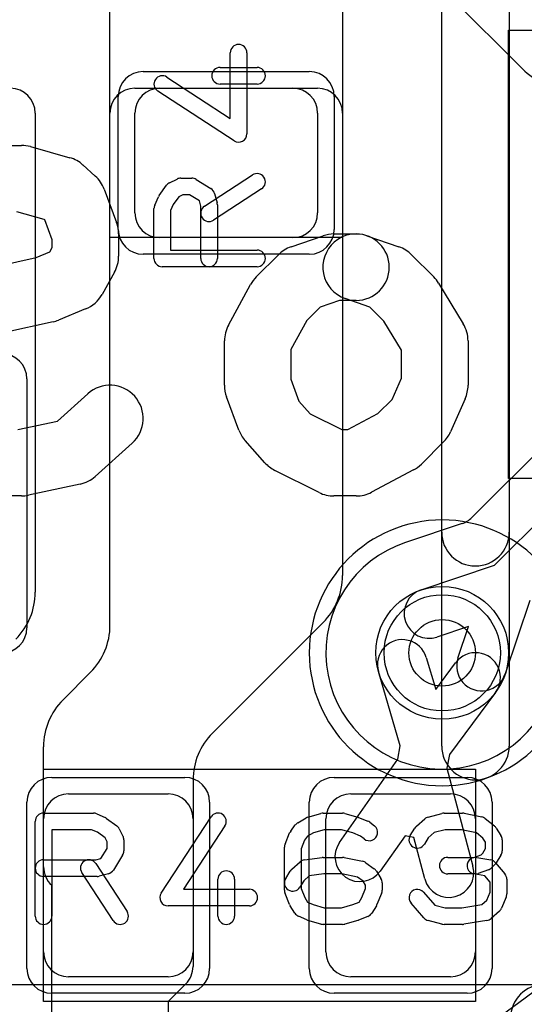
# Model space of a CAD drawing. Extents: x 0 to 20.5, y -0.5 to 20.
# Tile 10 of 21: x 3 to 4.5, y 9.4 to 12.4. Entities that reach past the tile are written whole.
import ezdxf

# ---------------------------------------------------------------- set-up
doc = ezdxf.new("R2010")
doc.units = 0
for name, color, linetype in [('Hole', 1, 'CONTINUOUS'), ('L1', 3, 'CONTINUOUS'), ('L2', 3, 'CONTINUOUS'), ('L3', 3, 'CONTINUOUS'), ('L4', 3, 'CONTINUOUS'), ('MetalMask-A', 176, 'CONTINUOUS'), ('PartsArea-A', 111, 'CONTINUOUS'), ('PartsSilk-A', 221, 'CONTINUOUS'), ('PartsSilk-B', 221, 'CONTINUOUS'), ('Resist-A', 2, 'CONTINUOUS'), ('Resist-B', 2, 'CONTINUOUS'), ('Silk-A', 140, 'CONTINUOUS'), ('Silk-B', 140, 'CONTINUOUS')]:
    doc.layers.add(name, color=color, linetype=linetype)

msp = doc.modelspace()

# ---------------------------------------------------------------- linework, layer by layer
at = {"layer": 'Hole'}
msp.add_circle((4.3, 10.5), 0.1, dxfattribs=at)
at = {"layer": 'L1'}
for p, q in [((4.54142, 12.25858), (4.25858, 12.54142)), ((3.37497, 12.2), (3.92503, 12.2)), ((3.45, 12.2), (3.85, 12.2)), ((3.075, 12.12503), (3.075, 10.68284)), ((3.3, 10.58284), (3.3, 12.12503)), ((3.375, 11.825), (3.375, 12.125)), ((3.925, 12.125), (3.925, 11.825)), ((4, 12.12503), (4, 10.73284)), ((3.85, 11.75), (3.45, 11.75)), ((3.94142, 10.59142), (3.60858, 10.25858)), ((4.25203, 10.48588), (4.28031, 10.38975)), ((4.28031, 10.38975), (4.34011, 10.47015)), ((3.15858, 10.35858), (3.24142, 10.44142)), ((4.17385, 10.22015), (4.10813, 10.44356)), ((4.46047, 10.38063), (4.32151, 10.19379)), ((3.1, 9.85589), (3.1, 10.21716)), ((4.16658, 10.17951), (4.17385, 10.22015)), ((3.99087, 9.92931), (4.16658, 10.17951)), ((4.32151, 10.19379), (4.31424, 10.15316)), ((4.31424, 10.15316), (4.3925, 9.8576)), ((3.55, 10.11716), (3.55, 9.55605)), ((3.175, 10.075), (3.475, 10.075)), ((4.025, 10.075), (4.325, 10.075)), ((3.1, 9.6), (3.1, 10)), ((3.55, 10), (3.55, 9.6)), ((3.95, 9.6), (3.95, 10)), ((4.4, 10), (4.4, 9.6)), ((4.188, 9.949), (4.11363, 9.84311)), ((4.21438, 9.94429), (4.188, 9.949)), ((4.2475, 9.8192), (4.21438, 9.94429)), ((3.125, 8.72497), (3.125, 9.8)), ((4.17884, 9.1881), (4.71587, 9.5838)), ((3.475, 9.525), (3.175, 9.525)), ((4.325, 9.525), (4.025, 9.525)), ((3.52804, 9.50304), (3.475, 9.45)), ((3.475, 9.45), (3.475, 8.72497))]:
    msp.add_line(p, q, dxfattribs=at)
msp.add_circle((4.3, 10.5), 0.2, dxfattribs=at)
for centre, radius, start, end in [((4.68284, 12.4), 0.2, -135, -90), ((3.00003, 12.12503), 0.07497, 0, 90), ((3.37497, 12.12503), 0.07497, 90, 180), ((3.45, 12.125), 0.075, 90, 180), ((3.85, 12.125), 0.075, 0, 90), ((3.92503, 12.12503), 0.07497, 0, 90), ((3.45, 11.825), 0.075, 180, -90), ((3.85, 11.825), 0.075, -90, 0), ((3.8, 10.73284), 0.2, -45, 0), ((2.875, 10.68284), 0.2, -45, 0), ((3.1, 10.58284), 0.2, -45, 0), ((4.18008, 10.46472), 0.075, 16.38825, -163.60852), ((4.40029, 10.42539), 0.075, -36.64072, 143.35972), ((3.3, 10.21716), 0.2, 135, 180), ((3.75, 10.11716), 0.2, 135, 180), ((3.175, 10), 0.075, 90, 180), ((3.475, 10), 0.075, 0, 90), ((4.025, 10), 0.075, 90, 180), ((4.325, 10), 0.075, 0, 90), ((4.05225, 9.88621), 0.075, 144.92412, -35.07998), ((3.17497, 9.85589), 0.07497, 180, -131.79919), ((4.32, 9.8384), 0.075, -165.167, 14.82997), ((3.175, 9.6), 0.075, 180, -90), ((3.475, 9.6), 0.075, -90, 0), ((4.025, 9.6), 0.075, 180, -90), ((4.325, 9.6), 0.075, -90, 0), ((3.47503, 9.55605), 0.07497, -45, 0)]:
    msp.add_arc(centre, radius, start, end, dxfattribs=at)
at = {"layer": 'L2'}
for start, end in [(90, -90), (-90, 90)]:
    msp.add_arc((4.3, 10.5), 0.40004, start, end, dxfattribs=at)
at = {"layer": 'L3'}
for start, end in [(90, -90), (-90, 90)]:
    msp.add_arc((4.3, 10.5), 0.40004, start, end, dxfattribs=at)
at = {"layer": 'L4'}
for p, q in [((6.24799, 12.76623), (4.38883, 10.90709)), ((4.45745, 10.76351), (5.39951, 11.70557)), ((4.35959, 10.889), (4.18983, 10.83225)), ((4.23659, 10.68968), (4.45745, 10.76351)), ((4.56351, 10.65745), (4.48968, 10.43659)), ((4.37919, 10.57919), (4.28415, 10.54742)), ((4.34742, 10.48415), (4.37919, 10.57919))]:
    msp.add_line(p, q, dxfattribs=at)
msp.add_circle((4.3, 10.5), 0.2, dxfattribs=at)
for centre, radius, start, end in [((4.33582, 10.9601), 0.07497, -71.5143, -45), ((4.3, 10.5), 0.35004, 108.36921, -18.34488), ((4.16606, 10.90335), 0.07497, -71.62789, -71.5143), ((4.26037, 10.61855), 0.075, 108.48568, -71.51587), ((4.41855, 10.46037), 0.075, 161.51432, -18.48413)]:
    msp.add_arc(centre, radius, start, end, dxfattribs=at)
at = {"layer": 'MetalMask-A'}
for p, q in [((3.45, 12.2), (3.85, 12.2)), ((3.375, 11.825), (3.375, 12.125)), ((3.925, 12.125), (3.925, 11.825)), ((3.85, 11.75), (3.45, 11.75)), ((3.175, 10.075), (3.475, 10.075)), ((4.025, 10.075), (4.325, 10.075)), ((3.1, 9.6), (3.1, 10)), ((3.55, 10), (3.55, 9.6)), ((3.95, 9.6), (3.95, 10)), ((4.4, 10), (4.4, 9.6)), ((3.475, 9.525), (3.175, 9.525)), ((4.325, 9.525), (4.025, 9.525))]:
    msp.add_line(p, q, dxfattribs=at)
for centre, start, end in [((3.45, 12.125), 90, 180), ((3.85, 12.125), 0, 90), ((3.45, 11.825), 180, -90), ((3.85, 11.825), -90, 0), ((3.175, 10), 90, 180), ((3.475, 10), 0, 90), ((4.025, 10), 90, 180), ((4.325, 10), 0, 90), ((3.175, 9.6), 180, -90), ((3.475, 9.6), -90, 0), ((4.025, 9.6), 180, -90), ((4.325, 9.6), -90, 0)]:
    msp.add_arc(centre, 0.075, start, end, dxfattribs=at)
at = {"layer": 'PartsArea-A'}
for p, q in [((3.3, 11.75), (3.3, 13.05)), ((4, 13.05), (4, 11.75)), ((4.5, 11.025), (4.5, 12.375)), ((4.5, 12.375), (4.7, 12.375)), ((4, 11.75), (3.3, 11.75)), ((4.7, 11.025), (4.5, 11.025)), ((3.1, 10.15), (4.4, 10.15)), ((3.1, 9.45), (3.1, 10.15)), ((4.4, 10.15), (4.4, 9.45)), ((4.4, 9.45), (3.1, 9.45))]:
    msp.add_line(p, q, dxfattribs=at)
at = {"layer": 'PartsSilk-A'}
for p, q in [((4.2984, 10.21919), (4.2984, 13.45)), ((4.5016, 13.45), (4.5016, 10.21919)), ((3.66204, 12.10869), (3.66204, 12.30694)), ((3.71204, 12.30694), (3.71204, 12.0625)), ((3.63148, 12.2625), (3.74259, 12.2625)), ((3.47108, 12.23343), (3.66204, 12.10869)), ((3.67337, 12.04157), (3.44374, 12.19157)), ((3.74259, 12.2125), (3.63148, 12.2125)), ((3.47956, 11.91542), (3.50178, 11.92653)), ((3.51296, 11.92917), (3.5463, 11.92917)), ((3.55955, 11.92537), (3.60399, 11.89759)), ((3.58447, 11.84453), (3.72891, 11.93898)), ((3.4483, 11.8772), (3.47052, 11.90776)), ((3.75627, 11.89714), (3.61183, 11.80269)), ((3.43456, 11.84765), (3.44567, 11.87265)), ((3.50737, 11.87343), (3.49029, 11.84993)), ((3.51886, 11.87917), (3.50737, 11.87343)), ((3.53913, 11.87917), (3.51886, 11.87917)), ((3.56913, 11.86042), (3.53913, 11.87917)), ((3.57315, 11.84533), (3.56913, 11.86042)), ((3.6149, 11.88283), (3.62231, 11.85505)), ((3.43241, 11.6875), (3.43241, 11.8375)), ((3.49029, 11.84993), (3.48241, 11.8322)), ((3.48241, 11.8322), (3.48241, 11.7125)), ((3.57315, 11.6875), (3.57315, 11.84533)), ((3.62315, 11.84861), (3.62315, 11.6875)), ((3.48241, 11.7125), (3.74259, 11.7125)), ((3.74259, 11.6625), (3.45741, 11.6625)), ((3.075, 9.70741), (3.075, 9.99259)), ((3.1, 10.01759), (3.25, 10.01759)), ((3.26015, 10.01544), (3.28515, 10.00433)), ((3.2897, 10.0017), (3.32026, 9.97948)), ((3.45407, 9.77663), (3.60407, 10.00626)), ((3.86504, 9.98818), (3.89004, 10.00299)), ((3.89591, 10.00552), (3.9348, 10.01663)), ((3.94167, 10.01759), (4, 10.01759)), ((4.00687, 10.01663), (4.04576, 10.00552)), ((4.04817, 10.00469), (4.07595, 9.99358)), ((4.22228, 9.97795), (4.24728, 10.00017)), ((4.25745, 10.00564), (4.29912, 10.01675)), ((4.30556, 10.01759), (4.36111, 10.01759)), ((4.36626, 10.01705), (4.41904, 10.00594)), ((4.42951, 10.001), (4.45729, 9.97878)), ((3.2447, 9.96759), (3.125, 9.96759)), ((3.125, 9.96759), (3.125, 9.70741)), ((3.26243, 9.95971), (3.2447, 9.96759)), ((3.32792, 9.97044), (3.33903, 9.94822)), ((3.64593, 9.97892), (3.52119, 9.78796)), ((3.84389, 9.96315), (3.85778, 9.98167)), ((3.94517, 9.96759), (3.91275, 9.95833)), ((3.9965, 9.96759), (3.94517, 9.96759)), ((4.03079, 9.95779), (3.9965, 9.96759)), ((4.08229, 9.98989), (4.09618, 9.97878)), ((4.2038, 9.95029), (4.21769, 9.97251)), ((4.30884, 9.96759), (4.27606, 9.95885)), ((4.35851, 9.96759), (4.30884, 9.96759)), ((4.40292, 9.95824), (4.35851, 9.96759)), ((4.46287, 9.97251), (4.47676, 9.95029)), ((3.28593, 9.94263), (3.26243, 9.95971)), ((3.29167, 9.93114), (3.28593, 9.94263)), ((3.29167, 9.91087), (3.29167, 9.93114)), ((3.34167, 9.93704), (3.34167, 9.9037)), ((3.82692, 9.92442), (3.84081, 9.95776)), ((3.88577, 9.93565), (3.875, 9.90981)), ((3.8948, 9.94769), (3.88577, 9.93565)), ((3.91275, 9.95833), (3.8948, 9.94769)), ((4.05395, 9.94853), (4.03079, 9.95779)), ((4.06494, 9.93974), (4.05395, 9.94853)), ((4.25818, 9.94296), (4.2462, 9.92379)), ((4.27606, 9.95885), (4.25818, 9.94296)), ((4.42273, 9.9424), (4.40292, 9.95824)), ((4.43056, 9.92987), (4.42273, 9.9424)), ((4.48056, 9.93704), (4.48056, 9.9037)), ((3.27292, 9.88087), (3.29167, 9.91087)), ((3.825, 9.78519), (3.825, 9.91481)), ((3.875, 9.90981), (3.875, 9.79019)), ((4.42198, 9.89715), (4.43056, 9.91087)), ((4.43056, 9.91087), (4.43056, 9.92987)), ((3.1, 9.87685), (3.25783, 9.87685)), ((3.25783, 9.87685), (3.27292, 9.88087)), ((3.33787, 9.89045), (3.31009, 9.84601)), ((3.88541, 9.87661), (3.93819, 9.88402)), ((3.94167, 9.88426), (4, 9.88426)), ((4.0049, 9.88377), (4.06046, 9.87266)), ((4.31667, 9.88426), (4.3956, 9.88426)), ((4.3956, 9.88426), (4.4168, 9.89197)), ((4.40438, 9.88387), (4.44605, 9.87646)), ((4.4168, 9.89197), (4.42198, 9.89715)), ((4.47676, 9.89045), (4.46287, 9.86823)), ((3.25703, 9.86553), (3.35148, 9.72109)), ((3.8288, 9.82066), (3.84269, 9.84288)), ((3.84728, 9.84832), (3.87228, 9.87054)), ((4.07044, 9.86824), (4.09544, 9.84972)), ((4.10176, 9.84287), (4.11564, 9.82065)), ((4.4391, 9.84687), (4.40854, 9.83576)), ((4.45935, 9.8638), (4.44824, 9.85269)), ((4.46088, 9.86785), (4.48865, 9.83452)), ((3.26111, 9.82685), (3.1, 9.82685)), ((3.30964, 9.69373), (3.21519, 9.83817)), ((3.29533, 9.8351), (3.26755, 9.82769)), ((3.625, 9.70741), (3.625, 9.81852)), ((3.675, 9.81852), (3.675, 9.70741)), ((3.88318, 9.81333), (3.8712, 9.79416)), ((3.89985, 9.82814), (3.88318, 9.81333)), ((3.94342, 9.83426), (3.89985, 9.82814)), ((3.99752, 9.83426), (3.94342, 9.83426)), ((4.04517, 9.82473), (3.99752, 9.83426)), ((4.06187, 9.81236), (4.04517, 9.82473)), ((4.4, 9.83426), (4.31667, 9.83426)), ((4.42831, 9.82883), (4.39562, 9.83465)), ((4.44444, 9.80947), (4.42831, 9.82883)), ((4.49444, 9.81852), (4.49444, 9.77407)), ((3.52119, 9.78796), (3.71944, 9.78796)), ((3.875, 9.79019), (3.88618, 9.76336)), ((4.05827, 9.76336), (4.06944, 9.79019)), ((4.06944, 9.80024), (4.06187, 9.81236)), ((4.06944, 9.79019), (4.06944, 9.80024)), ((4.11944, 9.80741), (4.11944, 9.78519)), ((4.44444, 9.77907), (4.44444, 9.80947)), ((3.84081, 9.74224), (3.82692, 9.77558)), ((3.88618, 9.76336), (3.89492, 9.74937)), ((4.0498, 9.74981), (4.05827, 9.76336)), ((4.11752, 9.77558), (4.10364, 9.74224)), ((4.24381, 9.77942), (4.27769, 9.74071)), ((4.41941, 9.74205), (4.43468, 9.75563)), ((4.43468, 9.75563), (4.44444, 9.77907)), ((4.49252, 9.76446), (4.47864, 9.73113)), ((3.71944, 9.73796), (3.475, 9.73796)), ((3.85658, 9.71638), (3.84269, 9.7386)), ((3.89492, 9.74937), (3.91133, 9.74208)), ((3.91133, 9.74208), (3.94517, 9.73241)), ((3.94517, 9.73241), (3.9965, 9.73241)), ((3.9965, 9.73241), (4.03079, 9.74221)), ((4.03079, 9.74221), (4.0498, 9.74981)), ((4.10176, 9.7386), (4.08787, 9.71638)), ((4.24508, 9.70206), (4.20619, 9.7465)), ((4.27769, 9.74071), (4.30884, 9.73241)), ((4.30884, 9.73241), (4.35912, 9.73241)), ((4.35912, 9.73241), (4.41941, 9.74205)), ((3.89263, 9.69567), (3.86763, 9.70678)), ((3.9348, 9.68337), (3.89591, 9.69448)), ((4.04576, 9.69448), (4.00687, 9.68337)), ((4.07595, 9.70642), (4.04817, 9.69531)), ((4.29912, 9.68325), (4.25745, 9.69436)), ((4.47217, 9.72205), (4.44717, 9.69983)), ((4, 9.68241), (3.94167, 9.68241)), ((4.36111, 9.68241), (4.30556, 9.68241)), ((4.43451, 9.69383), (4.36506, 9.68272)), ((1.625, 9.5016), (5.775, 9.5016))]:
    msp.add_line(p, q, dxfattribs=at)
for centre, radius, start, end in [((3.68704, 12.30694), 0.025, 0, 180), ((3.63148, 12.2375), 0.025, 90, -90), ((3.74259, 12.2375), 0.025, -90, 90), ((3.45741, 12.2125), 0.025, 56.85026, -123.15356), ((3.68704, 12.0625), 0.025, -123.14974, 0), ((3.51296, 11.90417), 0.025, 90, 116.56505), ((3.5463, 11.90417), 0.025, 57.99462, 90), ((3.74259, 11.91806), 0.025, -56.81854, 123.18086), ((3.49074, 11.89306), 0.025, 116.56505, 143.97932), ((3.59074, 11.87639), 0.025, 14.92551, 57.98998), ((3.46852, 11.8625), 0.025, 143.98274, 156.03964), ((3.45741, 11.8375), 0.025, 156.04915, 180), ((3.59815, 11.82361), 0.025, 123.18146, -56.81914), ((3.59815, 11.84861), 0.025, 0, 14.93527), ((3.74259, 11.6875), 0.025, -90, 90), ((3.45741, 11.6875), 0.025, 180, -90), ((3.59815, 11.6875), 0.025, 180, 0), ((4.4, 10.21919), 0.1016, 180, 0), ((3.1, 9.99259), 0.025, 90, 180), ((3.25, 9.99259), 0.025, 66.04914, 90), ((3.275, 9.98148), 0.025, 53.98274, 66.03964), ((3.625, 9.99259), 0.025, -33.14974, 146.84644), ((3.90278, 9.98148), 0.025, 105.94854, 120.63752), ((3.94167, 9.99259), 0.025, 90, 105.94854), ((4, 9.99259), 0.025, 74.05146, 90), ((4.03889, 9.98148), 0.025, 68.2071, 74.05146), ((4.06667, 9.97037), 0.025, 51.33303, 68.2071), ((4.26389, 9.98148), 0.025, 104.92551, 131.63069), ((4.30556, 9.99259), 0.025, 90, 104.92885), ((4.36111, 9.99259), 0.025, 78.11016, 90), ((4.41389, 9.98148), 0.025, 51.33303, 78.11298), ((3.30556, 9.95926), 0.025, 26.56505, 53.97932), ((3.86389, 9.94815), 0.025, 143.1301, 157.39424), ((3.87778, 9.96667), 0.025, 120.63752, 143.1301), ((4.08056, 9.95926), 0.025, -128.66697, 51.34522), ((4.23889, 9.95926), 0.025, 131.62783, 147.98998), ((4.44167, 9.95926), 0.025, 32.00538, 51.34522), ((3.31667, 9.93704), 0.025, 0, 26.56505), ((4.225, 9.93704), 0.025, 147.99462, -32.01002), ((4.45556, 9.93704), 0.025, 0, 32.01002), ((3.31667, 9.9037), 0.025, -32.00538, 0), ((3.85, 9.91481), 0.025, 157.39424, 180), ((4.45556, 9.9037), 0.025, -32.00538, 0), ((3.1, 9.85185), 0.025, 90, -90), ((3.23611, 9.85185), 0.025, 33.18146, -146.81914), ((3.88889, 9.85185), 0.025, 98.00047, 131.62783), ((3.94167, 9.85926), 0.025, 90, 98.00047), ((4, 9.85926), 0.025, 78.69456, 90), ((4.05556, 9.84815), 0.025, 53.47387, 78.69456), ((4.31667, 9.85926), 0.025, 90, -90), ((4.4, 9.85926), 0.025, 79.90837, -100.08326), ((4.44167, 9.85185), 0.025, 39.7909, 79.91674), ((3.28889, 9.85926), 0.025, -75.07449, -32.01002), ((3.65, 9.81852), 0.025, 0, 180), ((3.86389, 9.82963), 0.025, 131.62783, 147.99462), ((4.08056, 9.82963), 0.025, 31.98594, 53.47387), ((4.43056, 9.87037), 0.025, -70.02864, -45), ((4.44167, 9.88148), 0.025, -45, -32.01002), ((3.26111, 9.85185), 0.025, -90, -75.06473), ((3.85, 9.80741), 0.025, 147.99462, -32.01002), ((4.09444, 9.80741), 0.025, 0, 31.98594), ((4.4, 9.85926), 0.025, -90, -70.02141), ((4.46944, 9.81852), 0.025, 0, 39.8005), ((3.71944, 9.76296), 0.025, -90, 90), ((3.85, 9.78519), 0.025, 180, -157.39424), ((4.09444, 9.78519), 0.025, -22.60576, 0), ((4.225, 9.76296), 0.025, 41.18808, -138.81042), ((3.475, 9.76296), 0.025, 146.85026, -90), ((4.46944, 9.77407), 0.025, -22.60576, 0), ((3.86389, 9.75185), 0.025, -157.39424, -147.99462), ((4.08056, 9.75185), 0.025, -32.00538, -22.60576), ((4.45556, 9.74074), 0.025, -48.37217, -22.60888), ((3.1, 9.70741), 0.025, 180, 0), ((3.33056, 9.70741), 0.025, -146.81854, 33.18086), ((3.65, 9.70741), 0.025, 180, 0), ((3.87778, 9.72963), 0.025, -147.99462, -113.95086), ((3.90278, 9.71852), 0.025, -113.95086, -105.94854), ((4.03889, 9.71852), 0.025, -74.05146, -68.2071), ((4.06667, 9.72963), 0.025, -68.2071, -32.00538), ((4.26389, 9.71852), 0.025, -138.81192, -104.92885), ((4.43056, 9.71852), 0.025, -80.91063, -48.36931), ((3.94167, 9.70741), 0.025, -105.94854, -90), ((4, 9.70741), 0.025, -90, -74.05146), ((4.30556, 9.70741), 0.025, -104.92551, -90), ((4.36111, 9.70741), 0.025, -90, -80.91133)]:
    msp.add_arc(centre, radius, start, end, dxfattribs=at)
at = {"layer": 'PartsSilk-B'}
for p, q in [((2.95926, 12.02778), (3.03333, 12.02778)), ((3.06041, 12.02404), (3.17893, 11.9907)), ((3.21874, 11.96878), (3.25578, 11.93545)), ((3.28266, 11.89584), (3.3197, 11.79584)), ((3.10231, 11.8045), (3.01953, 11.82778)), ((3.10368, 11.80326), (3.10231, 11.8045)), ((3.12593, 11.74319), (3.10368, 11.80326)), ((3.12593, 11.72036), (3.12593, 11.74319)), ((3.32593, 11.76111), (3.32593, 11.69444)), ((3.84507, 11.72228), (3.94136, 11.75561)), ((3.97407, 11.76111), (4.04074, 11.76111)), ((4.07345, 11.75561), (4.16975, 11.72228)), ((3.11853, 11.70704), (3.12593, 11.72036)), ((2.93731, 11.65867), (3.07729, 11.69016)), ((3.07729, 11.69016), (3.11853, 11.70704)), ((3.7404, 11.63182), (3.80707, 11.69849)), ((4.20776, 11.69849), (4.27442, 11.63182)), ((3.31334, 11.64587), (3.2763, 11.57921)), ((3.65665, 11.48678), (3.72332, 11.609)), ((4.28922, 11.61294), (4.3633, 11.49072)), ((4.08259, 11.5408), (4.00803, 11.56661)), ((3.22676, 11.53523), (3.14528, 11.50189)), ((3.93223, 11.5408), (3.892, 11.50058)), ((3.99089, 11.56111), (3.93223, 11.5408)), ((4.04074, 11.56111), (3.99089, 11.56111)), ((4.12444, 11.49895), (4.08259, 11.5408)), ((3.12936, 11.49688), (2.98379, 11.46413)), ((3.892, 11.50058), (3.84444, 11.41339)), ((4.17778, 11.41095), (4.12444, 11.49895)), ((3.64444, 11.30556), (3.64444, 11.43889)), ((3.84444, 11.41339), (3.84444, 11.32348)), ((4.37778, 11.43889), (4.37778, 11.30556)), ((4.17778, 11.32678), (4.17778, 11.41095)), ((4.14949, 11.26314), (4.17778, 11.32678)), ((3.84444, 11.32348), (3.86872, 11.25793)), ((3.14183, 11.19775), (3.2331, 11.27989)), ((3.68771, 11.17083), (3.65067, 11.27083)), ((3.86872, 11.25793), (3.90269, 11.21972)), ((4.10659, 11.22023), (4.14949, 11.26314)), ((4.36916, 11.26494), (4.32471, 11.16494)), ((3.90269, 11.21972), (3.99768, 11.17222)), ((4.0159, 11.17222), (4.10659, 11.22023)), ((3.02273, 11.17222), (3.14183, 11.19775)), ((3.99768, 11.17222), (4.0159, 11.17222)), ((3.3669, 11.13123), (3.25579, 11.03123)), ((3.766, 11.07246), (3.70674, 11.13913)), ((4.30405, 11.13485), (4.23739, 11.06818)), ((3.92935, 10.98278), (3.79602, 11.04945)), ((4.21346, 11.05051), (4.08753, 10.98384)), ((3.20985, 11.00778), (3.05429, 10.97444)), ((3.03333, 10.97222), (2.95926, 10.97222)), ((4.04074, 10.97222), (3.97407, 10.97222))]:
    msp.add_line(p, q, dxfattribs=at)
for centre, start, end in [((3.03333, 11.92778), 74.28757, 90), ((3.15185, 11.89444), 48.0196, 74.28856), ((3.18889, 11.86111), 20.32334, 48.01792), ((3.22593, 11.76111), 0, 20.32463), ((4.04074, 11.66111), 70.90734, -109.09104), ((3.97407, 11.66111), 90, 109.09288), ((4.04074, 11.66111), -90, 90), ((3.87778, 11.62778), 109.09266, 135), ((4.13704, 11.62778), 44.99595, 70.90896), ((3.22593, 11.69444), -29.05906, 0), ((3.81111, 11.56111), 135, 151.3879), ((4.2037, 11.56111), 31.21825, 44.9957), ((3.18889, 11.62778), -67.7464, -29.05898), ((3.10741, 11.59444), -77.32018, -67.7466), ((3.74444, 11.43889), 151.38725, 180), ((4.27778, 11.43889), 0, 31.2209), ((3.3, 11.20556), -48.01151, 131.9875), ((3.74444, 11.30556), 180, -159.67537), ((4.27778, 11.30556), -23.96598, 0), ((3.78148, 11.20556), -159.67666, -138.36753), ((4.23333, 11.20556), -44.99595, -23.96515), ((3.84074, 11.13889), -138.36884, -116.56677), ((4.16667, 11.13889), -62.10243, -44.9957), ((3.18889, 11.10556), -77.90124, -48.01151), ((3.03333, 11.07222), -90, -77.90124), ((3.97407, 11.07222), -116.56505, -90), ((4.04074, 11.07222), -90, -62.10231)]:
    msp.add_arc(centre, 0.1, start, end, dxfattribs=at)
at = {"layer": 'Resist-A'}
for p, q in [((3.4, 12.25), (3.9, 12.25)), ((3.325, 11.775), (3.325, 12.175)), ((3.975, 12.175), (3.975, 11.775)), ((3.9, 11.7), (3.4, 11.7)), ((3.05, 11.325), (3.05, 10.575)), ((3.125, 10.125), (3.525, 10.125)), ((3.975, 10.125), (4.375, 10.125)), ((3.05, 9.55), (3.05, 10.05)), ((3.6, 10.05), (3.6, 9.55)), ((3.9, 9.55), (3.9, 10.05)), ((4.45, 10.05), (4.45, 9.55)), ((3.525, 9.475), (3.125, 9.475)), ((4.375, 9.475), (3.975, 9.475))]:
    msp.add_line(p, q, dxfattribs=at)
msp.add_circle((4.3, 10.5), 0.175, dxfattribs=at)
for centre, start, end in [((3.4, 12.175), 90, 180), ((3.9, 12.175), 0, 90), ((3.4, 11.775), 180, -90), ((3.9, 11.775), -90, 0), ((2.975, 11.325), 0, 90), ((2.975, 10.575), -90, 0), ((3.125, 10.05), 90, 180), ((3.525, 10.05), 0, 90), ((3.975, 10.05), 90, 180), ((4.375, 10.05), 0, 90), ((3.125, 9.55), 180, -90), ((3.525, 9.55), -90, 0), ((3.975, 9.55), 180, -90), ((4.375, 9.55), -90, 0)]:
    msp.add_arc(centre, 0.075, start, end, dxfattribs=at)
at = {"layer": 'Resist-B'}
msp.add_circle((4.3, 10.5), 0.175, dxfattribs=at)
at = {"layer": 'Silk-A'}
for p, q in [((4.2984, 10.86308), (4.2984, 13.45)), ((4.5016, 13.45), (4.5016, 10.86308))]:
    msp.add_line(p, q, dxfattribs=at)
for centre, start, end in [((4.4, 10.86308), 180, 0), ((4.6074, 9.4), 90, -90)]:
    msp.add_arc(centre, 0.1016, start, end, dxfattribs=at)
at = {"layer": 'Silk-B'}
for p, q in [((2.95926, 12.02778), (3.03333, 12.02778)), ((3.06041, 12.02404), (3.17893, 11.9907)), ((3.21874, 11.96878), (3.25578, 11.93545)), ((3.28266, 11.89584), (3.3197, 11.79584)), ((3.10231, 11.8045), (3.01953, 11.82778)), ((3.10368, 11.80326), (3.10231, 11.8045)), ((3.12593, 11.74319), (3.10368, 11.80326)), ((3.12593, 11.72036), (3.12593, 11.74319)), ((3.32593, 11.76111), (3.32593, 11.69444)), ((3.84507, 11.72228), (3.94136, 11.75561)), ((3.97407, 11.76111), (4.04074, 11.76111)), ((4.07345, 11.75561), (4.16975, 11.72228)), ((3.11853, 11.70704), (3.12593, 11.72036)), ((2.93731, 11.65867), (3.07729, 11.69016)), ((3.07729, 11.69016), (3.11853, 11.70704)), ((3.7404, 11.63182), (3.80707, 11.69849)), ((4.20776, 11.69849), (4.27442, 11.63182)), ((3.31334, 11.64587), (3.2763, 11.57921)), ((3.65665, 11.48678), (3.72332, 11.609)), ((4.28922, 11.61294), (4.3633, 11.49072)), ((4.08259, 11.5408), (4.00803, 11.56661)), ((3.22676, 11.53523), (3.14528, 11.50189)), ((3.93223, 11.5408), (3.892, 11.50058)), ((3.99089, 11.56111), (3.93223, 11.5408)), ((4.04074, 11.56111), (3.99089, 11.56111)), ((4.12444, 11.49895), (4.08259, 11.5408)), ((3.12936, 11.49688), (2.98379, 11.46413)), ((3.892, 11.50058), (3.84444, 11.41339)), ((4.17778, 11.41095), (4.12444, 11.49895)), ((3.64444, 11.30556), (3.64444, 11.43889)), ((3.84444, 11.41339), (3.84444, 11.32348)), ((4.37778, 11.43889), (4.37778, 11.30556)), ((4.17778, 11.32678), (4.17778, 11.41095)), ((4.14949, 11.26314), (4.17778, 11.32678)), ((3.84444, 11.32348), (3.86872, 11.25793)), ((3.14183, 11.19775), (3.2331, 11.27989)), ((3.68771, 11.17083), (3.65067, 11.27083)), ((3.86872, 11.25793), (3.90269, 11.21972)), ((4.10659, 11.22023), (4.14949, 11.26314)), ((4.36916, 11.26494), (4.32471, 11.16494)), ((3.90269, 11.21972), (3.99768, 11.17222)), ((4.0159, 11.17222), (4.10659, 11.22023)), ((3.02273, 11.17222), (3.14183, 11.19775)), ((3.99768, 11.17222), (4.0159, 11.17222)), ((3.3669, 11.13123), (3.25579, 11.03123)), ((3.766, 11.07246), (3.70674, 11.13913)), ((4.30405, 11.13485), (4.23739, 11.06818)), ((3.92935, 10.98278), (3.79602, 11.04945)), ((4.21346, 11.05051), (4.08753, 10.98384)), ((3.20985, 11.00778), (3.05429, 10.97444)), ((3.03333, 10.97222), (2.95926, 10.97222)), ((4.04074, 10.97222), (3.97407, 10.97222))]:
    msp.add_line(p, q, dxfattribs=at)
for centre, start, end in [((3.03333, 11.92778), 74.28757, 90), ((3.15185, 11.89444), 48.0196, 74.28856), ((3.18889, 11.86111), 20.32334, 48.01792), ((3.22593, 11.76111), 0, 20.32463), ((4.04074, 11.66111), 70.90734, -109.09104), ((3.97407, 11.66111), 90, 109.09288), ((4.04074, 11.66111), -90, 90), ((3.87778, 11.62778), 109.09266, 135), ((4.13704, 11.62778), 44.99595, 70.90896), ((3.22593, 11.69444), -29.05906, 0), ((3.81111, 11.56111), 135, 151.3879), ((4.2037, 11.56111), 31.21825, 44.9957), ((3.18889, 11.62778), -67.7464, -29.05898), ((3.10741, 11.59444), -77.32018, -67.7466), ((3.74444, 11.43889), 151.38725, 180), ((4.27778, 11.43889), 0, 31.2209), ((3.3, 11.20556), -48.01151, 131.9875), ((3.74444, 11.30556), 180, -159.67537), ((4.27778, 11.30556), -23.96598, 0), ((3.78148, 11.20556), -159.67666, -138.36753), ((4.23333, 11.20556), -44.99595, -23.96515), ((3.84074, 11.13889), -138.36884, -116.56677), ((4.16667, 11.13889), -62.10243, -44.9957), ((3.18889, 11.10556), -77.90124, -48.01151), ((3.03333, 11.07222), -90, -77.90124), ((3.97407, 11.07222), -116.56505, -90), ((4.04074, 11.07222), -90, -62.10231)]:
    msp.add_arc(centre, 0.1, start, end, dxfattribs=at)

doc.saveas('drawing.dxf')
